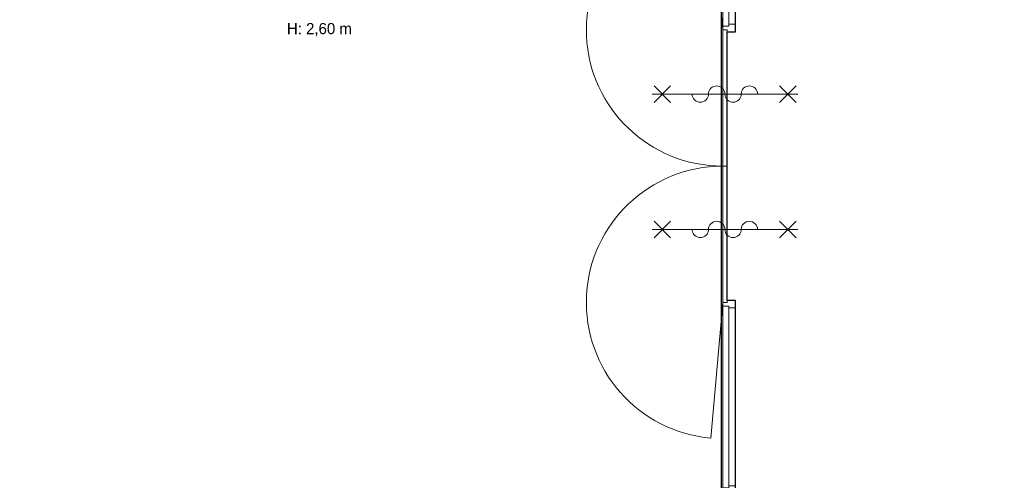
# Model space of a CAD drawing. Header units: millimetres. Extents: x -20518 to 270852, y -121463 to 37725.
# Tile 18 of 33: x 31425 to 40215, y 10168 to 14282. Entities that reach past the tile are written whole.
import ezdxf
from ezdxf.enums import TextEntityAlignment as Align

# ---------------------------------------------------------------- set-up
doc = ezdxf.new("R2010")
doc.units = ezdxf.units.MM
doc.linetypes.add('B0204', pattern=[650, 500, -50, 50, -50])
for name, color, linetype in [('21 Buitenwanden', 3, 'Continuous'), ('21 Buitenwanden Deuren', 7, 'Continuous'), ('A Stramien', 8, 'Continuous'), ('Info Algemeen', 7, 'Continuous'), ('Tekst_dim Algemeen', 7, 'Continuous')]:
    doc.layers.add(name, color=color, linetype=linetype)
doc.layers.add('BL$8-GO--polylijnen', color=10, linetype='Continuous', plot=False)
doc.styles.add('GENERATED_STYLE_1', font='univcl.shx')
doc.styles.add('GENERATED_STYLE_2', font='arial.ttf')

# ---------------------------------------------------------------- blocks, each defined once
blk = doc.blocks.new('D2c 2 zij bi h 16_4')
at = {"layer": '21 Buitenwanden Deuren', "linetype": 'Continuous', "lineweight": 0}
for p, q in [((-1217, 0), (-2429.4, 106.1)), ((1217, 0), (2429.4, 106.1)), ((-1200, 0), (-2923.2, 0)), ((-2923.2, 0), (-2923.2, -9)), ((-2873.2, 0), (-2873.2, -54)), ((-1267, 0), (-1200, 0)), ((-1250, 0), (-1250, -54)), ((-1217, 0), (1217, 0)), ((-1217, -40), (-1217, 0)), ((0, 0), (0, -40)), ((1267, 0), (1200, 0)), ((1217, 0), (1217, -40)), ((1250, 0), (1250, -54)), ((2856.2, 0), (1267, 0)), ((2856.2, 0), (2923.2, 0)), ((2873.2, 0), (2873.2, -54)), ((2923.2, 0), (2923.2, -9)), ((-2923.2, -9), (-2923.2, -84)), ((-2923.2, -84), (-2923.2, -106)), ((-2873.2, -54), (-1250, -54)), ((-2856.2, -54), (-2856.2, -114)), ((-1267, -54), (-1267, -114)), ((1217, -40), (-1217, -40)), ((-1200, -40), (-1200, -114)), ((1200, -40), (1200, -114)), ((1250, -54), (2873.2, -54)), ((1267, -54), (1267, -114)), ((2856.2, -54), (2856.2, -114)), ((2923.2, -9), (2923.2, -84)), ((2923.2, -84), (2923.2, -106)), ((-2923.2, -106), (-2923.2, -114)), ((-1200, -114), (-2923.2, -114)), ((-1267, -114), (-1200, -114)), ((1267, -114), (1200, -114)), ((2856.2, -114), (1267, -114)), ((2856.2, -114), (2923.2, -114)), ((2923.2, -106), (2923.2, -114))]:
    blk.add_line(p, q, dxfattribs=at)
for centre, start, end in [((-1217, 0), 0, 175), ((1217, 0), 5, 180)]:
    blk.add_arc(centre, 1217, start, end, dxfattribs=at)
for p in [(-2923.2, 0), (-2923.2, -114)]:
    blk.add_point(p, dxfattribs=at)
blk = doc.blocks.new('Wall_563_1', base_point=(85858.1, 8057.1))
at = {"layer": '21 Buitenwanden Deuren', "linetype": 'Continuous', "lineweight": 0, "zscale": 1000, "rotation": 90}
blk.add_blockref('D2c 2 zij bi h 16_4', (85871.6, 14345.5), dxfattribs=at)
blk = doc.blocks.new('Standard grid marker_2')
at = {"layer": 'A Stramien', "linetype": 'B0204', "lineweight": 0}
blk.add_line((1000, 0), (38553.1, 0), dxfattribs=at)
at = {"layer": 'A Stramien', "lineweight": 0, "style": 'GENERATED_STYLE_2'}
blk.add_attdef('AC_MarkerText_1', text='', height=175, rotation=270, dxfattribs=at).set_placement((-379.3, 86.4), align=Align.BOTTOM_LEFT)
blk = doc.blocks.new('2D Brw 30 min zelfsl 16+')
at = {"layer": 'Info Algemeen', "linetype": 'Continuous', "lineweight": 0}
for p, q in [((-652, 0), (648, 0)), ((-638, 74), (-490, -74)), ((-638, -74), (-490, 74)), ((630, 74), (482, -74)), ((630, -74), (482, 74))]:
    blk.add_line(p, q, dxfattribs=at)
for centre, start, end in [((-220.9, 0), 180, 0), ((-75, 0), 0, 180), ((71, 0), 180, 0), ((216.9, 0), 0, 180)]:
    blk.add_arc(centre, 73, start, end, dxfattribs=at)

msp = doc.modelspace()

# ---------------------------------------------------------------- linework, layer by layer
at = {"layer": 'BL$8-GO--polylijnen'}
msp.add_lwpolyline([(52109.7, 18303.1), (52109.7, 14244), (52240.7, 14244), (52240.7, 13210), (52109.7, 13210), (52109.7, 6813.4), (50906.4, 6813.4), (50906.4, 6739.4), (50006.4, 6739.4), (50006.4, 6813.4), (42375.2, 6813.4), (42375.2, 6739.4), (41475.2, 6739.4), (41475.2, 6813.4), (40877.3, 6813.4), (40877.3, 6739.4), (39977.3, 6739.4), (39977.3, 6813.4), (37814.9, 6813.4), (37814.9, 11774.3), (37740.9, 11774.3), (37740.9, 14174.3), (37814.9, 14174.3), (37814.9, 29158.4)], dxfattribs=at)
msp.add_lwpolyline([(31381.4, 8710.1), (33072, 8816.1), (33064.4, 8937.9), (34022.8, 8998, -0.010725), (33676.8, 10051.1), (36234.3, 10051.1), (36234.3, 7768), (37576.9, 7768), (37576.9, 10051.1), (37690.9, 10051.1), (37690.9, 15897.5), (37576.9, 15897.5), (37576.9, 19072.3), (36237.3, 19072.3), (36237.3, 18853.9), (36170.3, 18853.9), (36170.3, 17953.9), (36237.3, 17953.9), (36237.3, 15899), (33257.6, 15899.6), (28002.9, 15899.8)], format="xyb", dxfattribs=at)

# ---------------------------------------------------------------- block references
at = {"layer": '21 Buitenwanden', "lineweight": 0}
msp.add_blockref('Wall_563_1', (37687.4, 6685.9), dxfattribs=at)
at = {"layer": 'A Stramien', "linetype": 'Continuous', "lineweight": 0, "zscale": 1000, "rotation": 90}
msp.add_blockref('Standard grid marker_2', (37687.4, -2020.4), dxfattribs=at)
at = {"layer": 'Info Algemeen', "linetype": 'Continuous', "lineweight": 0, "zscale": 1000, "rotation": 180}
for p in [(37718.2, 13618), (37718.2, 12408.9)]:
    msp.add_blockref('2D Brw 30 min zelfsl 16+', p, dxfattribs=at)

# ---------------------------------------------------------------- texts
at = {"layer": 'Tekst_dim Algemeen', "linetype": 'Continuous', "lineweight": 0, "insert": (34390.7, 14134.1), "char_height": 100, "attachment_point": 9, "style": 'GENERATED_STYLE_1'}
msp.add_mtext('{H: 2,60 m}', dxfattribs=at)

doc.saveas('drawing.dxf')
